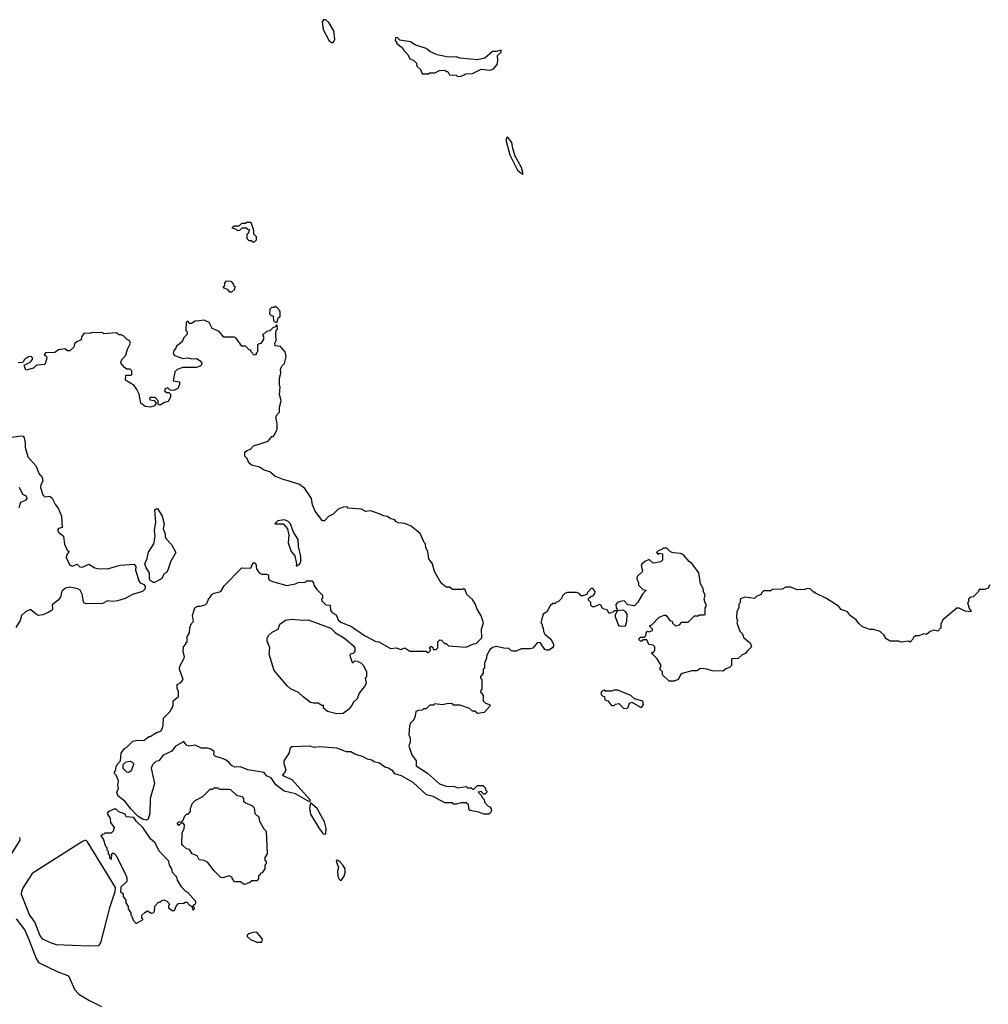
# Model space of a CAD drawing. Extents: x 1793424 to 1900092, y 321114 to 470632.
# Tile 58 of 256: x 1844885 to 1852609, y 382235 to 390082. Entities that reach past the tile are written whole.
import ezdxf

# ---------------------------------------------------------------- set-up
doc = ezdxf.new("R2010")
doc.units = 0

msp = doc.modelspace()

# ---------------------------------------------------------------- linework, layer by layer
at = {"layer": '0CON05XD'}
for points in [[(1847385, 389900), (1847396.7, 389925), (1847388.8, 389995), (1847349.5, 390059.5), (1847325, 390082.5), (1847308.3, 390081.7), (1847297.5, 390065), (1847303.8, 390005), (1847352.5, 389915), (1847375, 389900), (1847385, 389900)], [(1848375, 389630), (1848405, 389632.5), (1848445, 389650), (1848495, 389653.3), (1848565, 389687.5), (1848635, 389681.2), (1848660.5, 389689.5), (1848691.4, 389725), (1848697, 389757), (1848694, 389796), (1848725, 389823.3), (1848725, 389840), (1848685, 389828.8), (1848655, 389828), (1848593.6, 389776.4), (1848535, 389763.3), (1848397, 389777), (1848365, 389787.5), (1848305, 389782.5), (1848215, 389802.5), (1848155, 389830), (1848125, 389852.5), (1848035, 389882.5), (1848000, 389905), (1847915, 389920), (1847895, 389940), (1847881.7, 389938.3), (1847880, 389915), (1847888.3, 389908.3), (1847890, 389895), (1847940, 389855), (1847945, 389840), (1847980, 389805), (1847995, 389770), (1848025, 389760), (1848050, 389735), (1848051.7, 389711.7), (1848080, 389685), (1848095, 389650), (1848145, 389650), (1848155, 389660), (1848195, 389660), (1848233, 389677), (1848275, 389680), (1848285, 389670), (1848298.3, 389668.3), (1848313, 389643), (1848365, 389640), (1848375, 389630)], [(1848895, 388850), (1848900, 388855), (1848886.2, 388905), (1848836.7, 388995), (1848816.7, 389055), (1848808.8, 389105), (1848775, 389150), (1848763.6, 389136.4), (1848764, 389115), (1848794, 389005), (1848855, 388883.3), (1848895, 388850)], [(1846755, 388310), (1846745, 388310), (1846735, 388320), (1846715, 388320), (1846700, 388335), (1846700, 388375), (1846708.3, 388381.7), (1846718.3, 388408.3), (1846705, 388410), (1846695, 388420), (1846655, 388420), (1846638.3, 388401.7), (1846625, 388400), (1846615, 388410), (1846581.7, 388421.7), (1846581.7, 388428.3), (1846595, 388440), (1846635, 388440), (1846655, 388460), (1846685, 388460), (1846695, 388470), (1846728.3, 388468.3), (1846750, 388405), (1846750, 388375), (1846770, 388355), (1846770, 388325), (1846755, 388310)], [(1846575, 387910), (1846561.7, 387911.7), (1846548.3, 387928.3), (1846510, 387945), (1846510, 387955), (1846520, 387965), (1846520, 387985), (1846535, 388000), (1846568.3, 387998.3), (1846588.3, 387978.3), (1846590, 387965), (1846600, 387955), (1846598.3, 387931.7), (1846575, 387910)], [(1846935, 387670), (1846925, 387670), (1846911.7, 387681.7), (1846908.3, 387718.3), (1846891.7, 387721.7), (1846880, 387735), (1846881.7, 387778.3), (1846895, 387790), (1846915, 387790), (1846925, 387800), (1846955, 387770), (1846960, 387755), (1846960, 387715), (1846941.7, 387698.3), (1846935, 387670)], [(1848091.7, 385048.3), (1848125, 385050), (1848135, 385040), (1848145, 385040), (1848160, 385055), (1848160, 385065), (1848150, 385075), (1848165, 385090), (1848178.3, 385078.3), (1848181.7, 385061.7), (1848207, 385063), (1848220, 385075), (1848220, 385125), (1848235, 385140), (1848248.3, 385138.3), (1848271.7, 385111.7), (1848285, 385110), (1848305, 385092.5), (1848445, 385082.5), (1848503, 385107), (1848525, 385110), (1848570, 385155), (1848567.5, 385225), (1848582.5, 385275), (1848565, 385330), (1848533, 385383), (1848516.1, 385426.1), (1848495, 385460), (1848451.7, 385501.7), (1848438.3, 385538.3), (1848425, 385550), (1848415, 385540), (1848335, 385540), (1848315, 385560), (1848285, 385560), (1848245, 385592.5), (1848193.3, 385685), (1848176.1, 385746.1), (1848147.5, 385785), (1848140, 385845), (1848123, 385873), (1848120, 385905), (1848110, 385915), (1848078.3, 385988.3), (1848007, 386047), (1847957, 386067), (1847903, 386073), (1847883.6, 386083.6), (1847875, 386097.5), (1847843.6, 386103.6), (1847815, 386122.5), (1847785, 386127.5), (1847765, 386140), (1847685, 386166.7), (1847645, 386162.5), (1847611.7, 386181.7), (1847505, 386190), (1847495, 386200), (1847463, 386197), (1847425, 386182.5), (1847385, 386142.5), (1847347, 386123), (1847315, 386087.5), (1847298.3, 386088.3), (1847240, 386165), (1847220, 386215), (1847212.5, 386265), (1847157.5, 386345), (1847115, 386376.7), (1847026.2, 386406.2), (1846985, 386416.7), (1846920, 386445), (1846878.3, 386478.3), (1846835, 386493.3), (1846797, 386517), (1846733, 386533), (1846711.7, 386551.7), (1846700, 386585), (1846680, 386605), (1846680, 386635), (1846695, 386650), (1846725, 386660), (1846750, 386685), (1846866.4, 386723.6), (1846895, 386760), (1846905, 386760), (1846915, 386770), (1846937.5, 386815), (1846936.7, 386865), (1846927.5, 386915), (1846940.7, 386939.3), (1846957.5, 386955), (1846957.5, 386995), (1846970, 387045), (1846957.5, 387095), (1846962.5, 387155), (1846957, 387167), (1846956.7, 387225), (1846967.5, 387265), (1846963.3, 387295), (1846975, 387320), (1846997, 387343), (1847010, 387395), (1847002.5, 387435), (1846965, 387477.5), (1846923, 387483), (1846920, 387505), (1846930, 387525), (1846927.5, 387575), (1846930, 387605), (1846940, 387615), (1846938.3, 387648.3), (1846931.7, 387648.3), (1846918.3, 387631.7), (1846905, 387630), (1846878.3, 387601.7), (1846851.7, 387598.3), (1846821.7, 387568.3), (1846830, 387555), (1846830, 387535), (1846808.3, 387501.7), (1846795, 387500), (1846781.7, 387488.3), (1846780, 387435), (1846770, 387425), (1846770, 387415), (1846755, 387410), (1846730, 387435), (1846728.3, 387448.3), (1846715, 387450), (1846685, 387480), (1846655, 387480), (1846610, 387545), (1846595, 387552.5), (1846513, 387553), (1846475, 387597.5), (1846420.7, 387620.7), (1846395, 387670), (1846355, 387687.5), (1846318.3, 387681.7), (1846285, 387680), (1846255, 387660), (1846241.7, 387661.7), (1846225, 387680), (1846211.7, 387668.3), (1846210, 387605), (1846220, 387595), (1846220, 387575), (1846190, 387545), (1846180, 387515), (1846135, 387480), (1846130, 387465), (1846113, 387447), (1846110, 387425), (1846120, 387405), (1846185, 387381.2), (1846225, 387386.7), (1846255, 387380), (1846295, 387382.5), (1846325, 387362.5), (1846336.2, 387345), (1846335, 387332.5), (1846325, 387321.2), (1846295, 387310), (1846185, 387310), (1846140, 387295), (1846122.5, 387275), (1846110, 387205), (1846160, 387195), (1846160, 387175), (1846145, 387142.5), (1846115, 387127.5), (1846085, 387130), (1846065, 387147.5), (1846045, 387140), (1846040, 387125), (1846055, 387110), (1846075, 387110), (1846088.3, 387098.3), (1846087, 387073), (1846069.3, 387040.7), (1846038.3, 387031.7), (1846005, 387010), (1845990, 387015), (1845990, 387045), (1845965, 387070), (1845925, 387070), (1845920, 387065), (1845922.5, 387052.5), (1845957.5, 387047.5), (1845972.5, 387025), (1845960, 387005), (1845925, 386993.3), (1845885, 387000), (1845850, 387025), (1845837, 387097), (1845820, 387135), (1845796.4, 387166.4), (1845728.3, 387208.3), (1845731.7, 387248.3), (1845775, 387250), (1845780, 387255), (1845780, 387285), (1845767, 387297), (1845738.3, 387298.3), (1845720.7, 387310.7), (1845693, 387343), (1845692.5, 387355), (1845705, 387380), (1845731.7, 387408.3), (1845743.6, 387456.4), (1845767.5, 387505), (1845760, 387525), (1845745, 387530), (1845715, 387560), (1845695, 387570), (1845675, 387570), (1845657, 387587), (1845555, 387580), (1845545, 387590), (1845455, 387587.5), (1845445, 387582.5), (1845400, 387585), (1845377.5, 387555), (1845375, 387530), (1845340, 387515), (1845321.7, 387498.3), (1845317, 387473), (1845285, 387442.5), (1845265, 387442.5), (1845245, 387460), (1845195, 387450), (1845165, 387430), (1845091.7, 387428.3), (1845080, 387415), (1845098.3, 387398.3), (1845100, 387385), (1845085, 387333.3), (1845025, 387330), (1845012.5, 387325), (1844995, 387303.8), (1844935, 387290), (1844921.7, 387328.3), (1844968.3, 387351.7), (1844987.5, 387375), (1844987, 387387), (1844977, 387397), (1844955, 387396.2), (1844923.3, 387375), (1844910, 387350), (1844873.6, 387346.4)], [(1844805, 386751.4), (1844895, 386765.7), (1844912, 386762), (1844920.5, 386750.5), (1844929.5, 386709.5), (1844928.8, 386675), (1844949.3, 386599.3), (1845017.5, 386525), (1845037.5, 386465), (1845063.3, 386435), (1845070, 386405), (1845054, 386375), (1845051.2, 386355), (1845068.8, 386295), (1845085, 386280), (1845125, 386284), (1845145, 386268), (1845170, 386215), (1845190.5, 386190.5), (1845218, 386125), (1845223.3, 386035), (1845195, 386026.2), (1845186, 386015), (1845197.1, 385995), (1845234.3, 385965), (1845242.3, 385902.3), (1845262.5, 385855), (1845280, 385845), (1845260.4, 385819.6), (1845256.2, 385795), (1845285.9, 385735.9), (1845305, 385726.4), (1845342.5, 385742.5), (1845365, 385722), (1845385, 385718), (1845435, 385742.5), (1845485, 385713.8), (1845505, 385708.8), (1845585, 385706), (1845685, 385736), (1845795, 385743.8), (1845810, 385725), (1845808.8, 385695), (1845836.7, 385605), (1845845, 385593.3), (1845875, 385580.8), (1845885.3, 385565.3), (1845882.5, 385545), (1845865, 385526), (1845785, 385501.2), (1845725, 385468), (1845665, 385450), (1845625, 385445.7), (1845585, 385451.9), (1845545, 385430), (1845415, 385428), (1845401.9, 385431.9), (1845393, 385443), (1845382.6, 385502.6), (1845366.9, 385536.9), (1845347.2, 385547.2), (1845285, 385558.5), (1845249.5, 385550.5), (1845221.8, 385528.2), (1845209.5, 385480.5), (1845193, 385457), (1845145, 385420), (1845147.5, 385385), (1845143, 385377), (1845112.3, 385357.7), (1845070.5, 385339.5), (1845033.9, 385333.9), (1845015, 385343.3), (1844975, 385380), (1844965, 385380), (1844933.9, 385366.1), (1844900, 385335), (1844887.5, 385295), (1844853, 385237)], [(1844880, 386195), (1844893, 386237), (1844935, 386252.5), (1844945.8, 386265), (1844941.1, 386281.1), (1844909.5, 386299.5), (1844883.6, 386353.6)], [(1845955, 385593.3), (1845923.8, 385615), (1845918.8, 385625), (1845920, 385675), (1845892.5, 385715), (1845883.3, 385745), (1845902.3, 385787.7), (1845912.7, 385837.3), (1845953.8, 385905), (1845966.2, 385965), (1845958.8, 386015), (1845971.2, 386075), (1845963.8, 386175), (1845972.5, 386185), (1845983.9, 386186.1), (1846021.2, 386125), (1846036, 386065), (1846029.2, 386025), (1846044, 385985), (1846044.2, 385964.2), (1846053.3, 385945), (1846095, 385900), (1846130, 385835), (1846088.3, 385761.7), (1846066.2, 385695), (1846055, 385677.5), (1846037.5, 385665), (1846015, 385626.7), (1845955, 385593.3)], [(1847095, 385730), (1847117.5, 385745), (1847126.7, 385765), (1847126.7, 385805), (1847107.5, 385885), (1847105, 385940), (1847069.3, 385999.3), (1847043.6, 386063.6), (1847022.5, 386085), (1846995, 386096.2), (1846942.3, 386087.7), (1846920, 386065), (1846985, 386063.8), (1847021.2, 386025), (1847031.4, 385975), (1847026.7, 385913.3), (1847048.8, 385845), (1847078.1, 385808.1), (1847093.3, 385746.7), (1847090, 385730), (1847095, 385730)], [(1852007.5, 385145), (1851985, 385122.5), (1851975, 385130), (1851915, 385122.5), (1851895, 385130), (1851825, 385130), (1851795, 385147.5), (1851775, 385180), (1851747, 385207), (1851695, 385222.5), (1851665, 385223.3), (1851605, 385242.5), (1851575, 385270), (1851555, 385300), (1851510.7, 385330.7), (1851485, 385362.5), (1851435, 385382.5), (1851415, 385407.5), (1851318.3, 385468.3), (1851231.7, 385511.7), (1851225, 385520), (1851215, 385520), (1851187, 385547), (1851165, 385550), (1851145, 385540), (1851085, 385537.5), (1851035, 385560), (1850995, 385560), (1850965, 385542.5), (1850885, 385540), (1850875, 385530), (1850815, 385530), (1850801.7, 385518.3), (1850798.3, 385501.7), (1850761.7, 385488.3), (1850745, 385470), (1850665, 385480), (1850630, 385465), (1850630, 385435), (1850620, 385425), (1850620, 385395), (1850602.5, 385365), (1850600, 385315), (1850607.5, 385295), (1850602.5, 385275), (1850628.3, 385208.3), (1850645, 385190), (1850660, 385155), (1850710, 385115), (1850720, 385085), (1850685, 385050), (1850676.4, 385033.6), (1850643.3, 385016.7), (1850615, 384990), (1850561.7, 384988.3), (1850560, 384935), (1850545, 384920), (1850515, 384910), (1850495, 384890), (1850407, 384893), (1850365, 384906.7), (1850315, 384912.5), (1850285, 384892.5), (1850245, 384892.5), (1850168.3, 384871.7), (1850157, 384863), (1850136.1, 384823.9), (1850105, 384810), (1850065, 384810), (1850011.7, 384861.7), (1850010, 384885), (1849990, 384905), (1850000, 384935), (1849969.3, 384989.3), (1849930, 385025), (1849920, 385035), (1849935, 385040), (1849950, 385055), (1849950, 385085), (1849937, 385097), (1849901.7, 385101.7), (1849885, 385140), (1849855, 385140), (1849845, 385130), (1849835, 385130), (1849820, 385145), (1849835, 385160), (1849868.3, 385161.7), (1849878.3, 385171.7), (1849880, 385195), (1849891.7, 385208.3), (1849905, 385202.5), (1849930, 385215), (1849930, 385225), (1849910, 385245), (1849910, 385255), (1849925, 385260), (1849985, 385320), (1850023, 385337), (1850037, 385337), (1850071.7, 385291.7), (1850088.3, 385288.3), (1850091.7, 385271.7), (1850115, 385252.5), (1850145, 385260), (1850165, 385280), (1850215, 385280), (1850265, 385330), (1850295, 385330), (1850305, 385340), (1850345, 385340), (1850350, 385345), (1850350, 385395), (1850360, 385405), (1850360, 385425), (1850350, 385435), (1850342.5, 385465), (1850350, 385495), (1850337.5, 385525), (1850335, 385550), (1850313.3, 385585), (1850300, 385675), (1850247.5, 385745), (1850222.5, 385765), (1850175, 385820), (1850155, 385827.5), (1850095, 385832.5), (1850075, 385840), (1850045, 385870), (1850015, 385870), (1850005, 385860), (1849975, 385850), (1849962.5, 385835), (1849975, 385820), (1849985, 385830), (1850010, 385825), (1850010, 385775), (1849998.3, 385761.7), (1849935, 385750), (1849905, 385780), (1849870, 385765), (1849850.7, 385749.3), (1849840, 385735), (1849850, 385685), (1849807.5, 385645), (1849807, 385627), (1849820, 385595), (1849820, 385575), (1849855, 385540), (1849880, 385535), (1849850, 385505), (1849815, 385440), (1849788.3, 385411.7), (1849735, 385417.5), (1849705, 385450), (1849673.6, 385446.4), (1849651.7, 385438.3), (1849638.3, 385421.7), (1849640, 385395), (1849650, 385385), (1849650, 385370), (1849625, 385370), (1849615, 385360), (1849585, 385350), (1849568.3, 385378.3), (1849535, 385387.5), (1849520, 385415), (1849508.3, 385421.7), (1849467, 385403), (1849453, 385403), (1849440, 385415), (1849438.3, 385438.3), (1849420, 385455), (1849421.7, 385468.3), (1849441.7, 385488.3), (1849458.3, 385491.7), (1849471.7, 385508.3), (1849472.5, 385525), (1849455, 385550), (1849441.7, 385548.3), (1849410, 385515), (1849408.3, 385501.7), (1849375, 385490), (1849361.7, 385491.7), (1849345, 385510), (1849325, 385517.5), (1849253, 385517), (1849231.7, 385508.3), (1849211.7, 385488.3), (1849208.3, 385471.7), (1849178.3, 385441.7), (1849165, 385440), (1849155, 385430), (1849135, 385430), (1849115, 385410), (1849088.3, 385361.7), (1849060, 385345), (1849040, 385275), (1849050, 385265), (1849050, 385245), (1849060, 385235), (1849062.5, 385205), (1849073.3, 385185), (1849120, 385145), (1849142.5, 385105), (1849141.7, 385088.3), (1849132.5, 385075), (1849105, 385057.5), (1849085, 385056.7), (1849073.6, 385063.6), (1849035, 385117.5), (1849010, 385115), (1848977, 385073), (1848955, 385067.5), (1848885, 385067.5), (1848845, 385050), (1848815, 385050), (1848803, 385053), (1848785, 385070), (1848745, 385072.5), (1848685, 385087.5), (1848655, 385080), (1848635, 385060), (1848608.3, 385011.7), (1848607, 384993), (1848590, 384955), (1848590, 384915), (1848580, 384905), (1848580, 384875), (1848560, 384845), (1848560, 384835), (1848570, 384825), (1848570, 384745), (1848561.7, 384738.3), (1848560, 384725), (1848580, 384695), (1848580, 384655), (1848600, 384635), (1848630, 384625), (1848637.5, 384615), (1848588.3, 384561.7), (1848535, 384552.5), (1848515, 384570), (1848495, 384570), (1848471.7, 384591.7), (1848395, 384620), (1848345, 384620), (1848335, 384630), (1848305, 384632.5), (1848255, 384622.5), (1848195, 384630), (1848185, 384620), (1848155, 384620), (1848125, 384590), (1848105, 384590), (1848095, 384580), (1848065, 384577.5), (1848045, 384567.5), (1848037.5, 384535), (1848027, 384503), (1848000, 384475), (1847992.5, 384455), (1847987.5, 384385), (1847997.5, 384355), (1847997.5, 384325), (1847987.5, 384295), (1848013, 384223), (1848047.5, 384175), (1848047.5, 384135), (1848136.1, 384076.1), (1848231.7, 383991.7), (1848285, 383972.5), (1848351.7, 383971.7), (1848375, 383960), (1848445, 383970), (1848455, 383960), (1848485, 383960), (1848495, 383950), (1848505, 383950), (1848535, 383980), (1848578.3, 383978.3), (1848598.3, 383958.3), (1848600, 383945), (1848610, 383935), (1848608.3, 383921.7), (1848595, 383910), (1848585, 383910), (1848565, 383930), (1848540, 383925), (1848568.3, 383898.3), (1848570, 383885), (1848588.3, 383868.3), (1848590, 383845), (1848620, 383815), (1848640, 383805), (1848647, 383783), (1848638.3, 383761.7), (1848625, 383750), (1848585, 383750), (1848547, 383767), (1848478.3, 383778.3), (1848470, 383785), (1848462.5, 383825), (1848445, 383840), (1848405, 383840), (1848365, 383830), (1848345, 383830), (1848335, 383840), (1848275, 383840), (1848181.7, 383891.7), (1848130, 383905), (1848023, 384003), (1847930, 384055), (1847875, 384072.5), (1847860, 384095), (1847825, 384117.5), (1847803, 384123), (1847755, 384157.5), (1847708.3, 384168.3), (1847691.7, 384181.7), (1847658.3, 384188.3), (1847625, 384207.5), (1847558.3, 384228.3), (1847525, 384247.5), (1847488.3, 384248.3), (1847465, 384257.5), (1847413, 384277), (1847275, 384287.5), (1847237, 384283), (1847195, 384293.3), (1847055, 384286.7), (1847040, 384275), (1847035, 384240), (1846992.5, 384175), (1846992.5, 384155), (1847007.5, 384105), (1847000, 384085), (1846980, 384065), (1846993.3, 384053.3), (1847055, 384027.5), (1847200, 383865), (1847195, 383850), (1847085, 383912.5), (1846995, 383933.3), (1846927.5, 383985), (1846889.3, 384039.3), (1846852.5, 384055), (1846833.6, 384083.6), (1846705, 384102.5), (1846646.4, 384126.4), (1846600, 384125), (1846575, 384137.5), (1846552.5, 384165), (1846525, 384182.5), (1846495, 384197.5), (1846445, 384210), (1846433, 384223), (1846435, 384250), (1846408.3, 384268.3), (1846385, 384276.7), (1846335, 384276.7), (1846285, 384300), (1846233, 384293), (1846215, 384300), (1846195, 384330), (1846125, 384290), (1846098.3, 384251.7), (1846029.5, 384220.5), (1845993.3, 384176.7), (1845970.7, 384169.3), (1845945, 384142.5), (1845933.6, 384116.4), (1845960, 383995), (1845924, 383875), (1845923.3, 383755), (1845908.3, 383711.7), (1845896.4, 383703.6), (1845868.3, 383708.3), (1845827.5, 383735), (1845772.3, 383792.3), (1845723.9, 383853.9), (1845666.4, 383896.4), (1845660, 383925), (1845672.5, 383955), (1845667.5, 383985), (1845672.5, 384015), (1845655, 384060), (1845640, 384075), (1845640, 384085), (1845650, 384095), (1845653, 384127), (1845663, 384147), (1845690, 384175), (1845693, 384237), (1845720, 384275), (1845740, 384285), (1845788.3, 384331.7), (1845825, 384340), (1845875, 384337.5), (1845915, 384370), (1845925, 384370), (1845975, 384402.5), (1846001.7, 384408.3), (1846015, 384420), (1846030, 384455), (1846032.5, 384515), (1846083, 384567), (1846110, 384615), (1846110, 384655), (1846151.7, 384688.3), (1846152.5, 384725), (1846140, 384755), (1846140, 384785), (1846169.3, 384800.7), (1846187.5, 384825), (1846160, 384905), (1846160.7, 384929.3), (1846197, 384993), (1846200, 385005), (1846187.5, 385045), (1846190, 385085), (1846210, 385105), (1846210, 385115), (1846220, 385125), (1846220, 385165), (1846240, 385195), (1846240.7, 385239.3), (1846255, 385270), (1846270, 385285), (1846262.5, 385335), (1846282.5, 385395), (1846305, 385407.5), (1846325, 385407.5), (1846365, 385420), (1846380, 385435), (1846390, 385465), (1846410, 385485), (1846415, 385500), (1846435, 385512.5), (1846490, 385525), (1846515, 385570), (1846655, 385712.5), (1846728.8, 385711.2), (1846745, 385750), (1846755, 385757.5), (1846766.9, 385745), (1846772, 385705), (1846793.6, 385673.6), (1846815, 385662.9), (1846853.9, 385663.9), (1846868.3, 385658.3), (1846870, 385625), (1846877.5, 385615), (1846900, 385605), (1847015, 385573.3), (1847085, 385587.5), (1847105, 385597.5), (1847165, 385600), (1847175, 385610), (1847215, 385610), (1847227.5, 385595), (1847230, 385575), (1847255, 385540), (1847300, 385495), (1847300, 385475), (1847292.5, 385465), (1847295, 385450), (1847325, 385420), (1847360, 385415), (1847363, 385373), (1847380, 385355), (1847409.3, 385339.3), (1847425, 385300), (1847445, 385280), (1847530, 385245), (1847633.9, 385173.9), (1847725, 385127.5), (1847750, 385125), (1847840.7, 385070.7), (1847885.8, 385075.8), (1847925, 385063.8), (1847955, 385076.7), (1847995, 385050), (1848091.7, 385048.3)], [(1852621.7, 385578.3), (1852605, 385550), (1852575, 385540), (1852535, 385540), (1852530, 385525), (1852488.3, 385481.7), (1852461.7, 385478.3), (1852450, 385465), (1852450, 385445), (1852442.5, 385435), (1852460, 385385), (1852470, 385375), (1852468.3, 385361.7), (1852425, 385367.5), (1852375, 385392.5), (1852358.3, 385391.7), (1852245, 385300), (1852230, 385265), (1852230, 385235), (1852205, 385210), (1852175, 385217.5), (1852145, 385207.5), (1852117, 385183), (1852095, 385187.5), (1852055, 385172.5), (1852028.3, 385171.7), (1852010, 385155), (1852007.5, 385145)], [(1849675, 385250), (1849715, 385252.5), (1849727.5, 385285), (1849730, 385345), (1849716.4, 385366.4), (1849697, 385377), (1849650, 385370), (1849632.5, 385337.5), (1849632.5, 385325), (1849660, 385255), (1849675, 385250)], [(1847415, 384551.2), (1847338.8, 384568.8), (1847307.5, 384595), (1847307, 384617), (1847295, 384617.5), (1847265, 384635.6), (1847225, 384635.4), (1847205, 384641.5), (1847144.8, 384684.7), (1847109.1, 384719.1), (1847045, 384748.9), (1847019.3, 384769.3), (1846913.1, 384895), (1846874.5, 385024.5), (1846879.5, 385075), (1846859, 385129), (1846857.9, 385152.1), (1846872.6, 385177.4), (1846899.3, 385200.7), (1846945.7, 385224.3), (1846960.5, 385265), (1847005, 385297.7), (1847055, 385304.6), (1847145, 385295.5), (1847185, 385300.4), (1847365, 385233.3), (1847403.8, 385195), (1847475, 385152.5), (1847543.9, 385093.9), (1847557.5, 385075), (1847557.5, 385045), (1847545, 385030), (1847520, 385025), (1847517.5, 385015), (1847535, 384960), (1847545, 384960), (1847558.3, 384971.7), (1847575, 384970), (1847605, 384957.5), (1847627.5, 384935), (1847650, 384885), (1847650, 384845), (1847640, 384835), (1847647.5, 384795), (1847640, 384775), (1847592.5, 384715), (1847575, 384670), (1847545, 384640), (1847533.6, 384616.4), (1847505.7, 384584.3), (1847465, 384553.3), (1847415, 384551.2)], [(1849725, 384593.3), (1849735.9, 384604.1), (1849747.5, 384635), (1849765, 384642.5), (1849835, 384602.5), (1849847, 384603), (1849860, 384625), (1849855, 384650), (1849788.3, 384668.3), (1849757, 384697), (1849655, 384740), (1849625, 384740), (1849605, 384730), (1849555, 384730), (1849545, 384737.5), (1849522.5, 384725), (1849522.5, 384705), (1849535, 384690), (1849548.3, 384688.3), (1849551.7, 384661.7), (1849575, 384652.5), (1849605, 384617.5), (1849625, 384617.5), (1849635, 384626.7), (1849661.7, 384631.7), (1849700, 384595), (1849725, 384593.3)], [(1845755, 384082.5), (1845740, 384085), (1845710, 384115), (1845710, 384145), (1845733, 384167), (1845765, 384172.5), (1845782.5, 384165), (1845792.5, 384155), (1845792.5, 384145), (1845772.5, 384095), (1845755, 384082.5)], [(1846675, 383190), (1846645, 383210), (1846601.7, 383211.7), (1846581.7, 383231.7), (1846580, 383245), (1846555, 383260), (1846505, 383242.5), (1846490, 383245), (1846435, 383300), (1846386.4, 383366.4), (1846355, 383380), (1846315, 383387.5), (1846299.3, 383419.3), (1846260, 383435), (1846238.3, 383468.3), (1846213.9, 383473.9), (1846185, 383500), (1846177.5, 383515), (1846180, 383605), (1846197, 383633), (1846200, 383665), (1846188.3, 383678.3), (1846175, 383680), (1846155, 383660), (1846141.7, 383678.3), (1846155, 383690), (1846178.3, 383691.7), (1846188.3, 383701.7), (1846201.7, 383738.3), (1846215, 383750), (1846228.3, 383751.7), (1846247.5, 383772.5), (1846247.5, 383795), (1846261.7, 383838.3), (1846285, 383860), (1846345, 383890), (1846405, 383950), (1846425, 383950), (1846435, 383960), (1846465, 383960), (1846475, 383950), (1846555, 383950), (1846566.4, 383946.4), (1846613, 383903), (1846655, 383890), (1846670, 383875), (1846670, 383855), (1846685, 383840), (1846735, 383820), (1846755, 383800), (1846760, 383755), (1846775, 383740), (1846790, 383735), (1846797.5, 383695), (1846833, 383633), (1846850, 383615), (1846857.5, 383435), (1846840, 383405), (1846840, 383385), (1846850, 383375), (1846850, 383355), (1846840, 383345), (1846840, 383315), (1846818.3, 383281.7), (1846801.7, 383278.3), (1846800, 383265), (1846790, 383255), (1846790, 383235), (1846775, 383220), (1846735, 383220), (1846720, 383205), (1846685, 383192.5), (1846675, 383190)], [(1847325, 383590), (1847327.5, 383635), (1847315, 383690), (1847257.5, 383795), (1847205, 383840), (1847196.7, 383795), (1847205, 383750), (1847272.5, 383635), (1847303.6, 383593.6), (1847325, 383590)], [(1845815, 382880), (1845868.3, 382911.7), (1845860, 382925), (1845860, 382945), (1845883, 382967), (1845905, 382980), (1845935, 382962.5), (1845950, 382965), (1845960, 382975), (1845961.7, 383018.3), (1845991.7, 383048.3), (1846005, 383050), (1846018.3, 383061.7), (1846035, 383067.5), (1846058.3, 383058.3), (1846080, 383035), (1846073, 383027), (1846072.5, 383005), (1846105, 382980), (1846118.3, 382981.7), (1846131.7, 383018.3), (1846151.7, 383038.3), (1846195, 383040), (1846205, 383050), (1846218.3, 383048.3), (1846241.7, 383021.7), (1846258.3, 383018.3), (1846261.7, 382991.7), (1846275, 382990), (1846280, 383005), (1846271.7, 383011.7), (1846270, 383025), (1846288.3, 383041.7), (1846290, 383055), (1846226.4, 383126.4), (1846210, 383135), (1846175, 383170), (1846142.5, 383225), (1846138.3, 383248.3), (1846102.5, 383285), (1846097.5, 383315), (1846080, 383345), (1846073.3, 383375), (1845995.9, 383455.9), (1845965, 383522.5), (1845931.2, 383551.2), (1845866.7, 383645), (1845814.1, 383694.1), (1845795, 383722.5), (1845735, 383730), (1845725, 383750), (1845675, 383770), (1845655, 383790), (1845635, 383790), (1845591.7, 383768.3), (1845582.5, 383755), (1845606.7, 383715), (1845610, 383685), (1845637.5, 383645), (1845630, 383615), (1845615, 383600), (1845565, 383600), (1845555, 383590), (1845541.7, 383588.3), (1845532.5, 383575), (1845550, 383555), (1845570, 383495), (1845580, 383485), (1845580, 383465), (1845590, 383455), (1845590, 383435), (1845600, 383425), (1845601.7, 383401.7), (1845618.3, 383391.7), (1845620, 383435), (1845625, 383440), (1845635, 383440), (1845655, 383420), (1845732.5, 383265), (1845738.3, 383241.7), (1845740, 383215), (1845691.7, 383168.3), (1845690, 383135), (1845710, 383115), (1845710, 383095), (1845730, 383065), (1845730, 383045), (1845750, 383015), (1845750, 382995), (1845770, 382965), (1845770, 382945), (1845778.3, 382938.3), (1845790, 382905), (1845815, 382880)], [(1844884.2, 383564.2), (1844885.7, 383544.3), (1844731.2, 383295)], [(1845435, 382701.2), (1845515, 382703.3), (1845532.5, 382725), (1845607.5, 383015), (1845647, 383133), (1845650, 383165), (1845425, 383530), (1845415, 383540), (1845405, 383540), (1845385, 383533.3), (1844985, 383276.7), (1844913.8, 383165), (1844898, 383135), (1844895.9, 383114.1), (1844963.3, 382945), (1845005, 382886), (1845045, 382783.8), (1845065, 382758), (1845135, 382724), (1845175, 382712), (1845435, 382701.2)], [(1847445, 383220), (1847473.3, 383255), (1847481.2, 383285), (1847480, 383315), (1847465, 383342.5), (1847443.3, 383365), (1847425, 383381.2), (1847415, 383382.5), (1847407.5, 383375), (1847426.7, 383325), (1847420, 383295), (1847421.7, 383261.7), (1847427.5, 383237.5), (1847445, 383220)], [(1844857.8, 382915), (1844925.6, 382825), (1844957.5, 382752.5), (1845015, 382598.8), (1845035, 382568), (1845185, 382496), (1845273, 382463), (1845325, 382350), (1845357, 382317), (1845435, 382267.5), (1845537, 382217)], [(1846815, 382730), (1846820, 382755), (1846775, 382810), (1846743, 382807), (1846713, 382797), (1846700, 382785), (1846700, 382775), (1846725, 382752.5), (1846775, 382730), (1846815, 382730)]]:
    msp.add_lwpolyline(points, dxfattribs=at)

doc.saveas('drawing.dxf')
